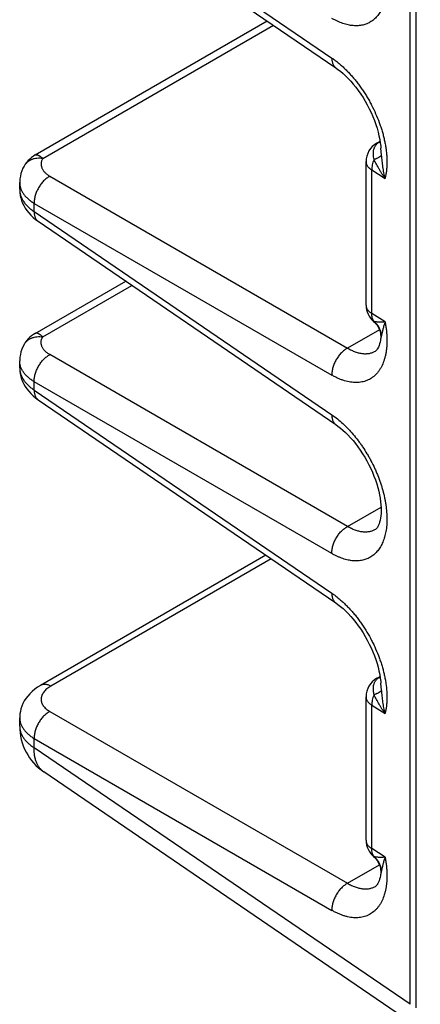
# Model space of a CAD drawing. Header units: inches. Extents: x 0 to 34, y 0 to 22.
# Tile 24 of 103: x 2.3 to 3, y 13.7 to 15.5. Entities that reach past the tile are written whole.
import ezdxf

# ---------------------------------------------------------------- set-up
doc = ezdxf.new("R2010")
doc.units = ezdxf.units.IN
doc.header["$LTSCALE"] = 1.87
doc.header["$MEASUREMENT"] = 0
doc.layers.get('0').update_dxf_attribs({"linetype": 'CONTINUOUS'})

msp = doc.modelspace()

# ---------------------------------------------------------------- linework, layer by layer
at = {"color": 7, "linetype": 'CONTINUOUS'}
for p, q in [((3.0026, 13.7451), (3.0026, 16.4252)), ((3.0134, 13.7389), (3.0134, 16.2566)), ((2.3234, 15.823), (2.8614, 15.4556)), ((2.3304, 15.8056), (2.8684, 15.4382)), ((2.3252, 15.2805), (2.7446, 15.5227)), ((2.3387, 15.2741), (2.7559, 15.515)), ((2.9425, 15.3019), (2.9484, 15.3054)), ((2.9468, 15.3035), (2.9485, 15.3045)), ((2.9511, 15.2804), (2.9499, 15.293)), ((2.3052, 15.2605), (2.3052, 15.2605)), ((2.9232, 15.009), (2.9232, 15.2685)), ((2.3517, 15.242), (2.8897, 14.9313)), ((2.9333, 14.994), (2.9333, 15.2535)), ((2.9333, 15.2535), (2.9575, 15.2382)), ((2.2971, 15.2184), (2.2971, 15.2306)), ((2.2971, 15.2184), (2.2971, 15.2184)), ((2.3234, 15.178), (2.3234, 15.193)), ((2.3234, 15.193), (2.8614, 14.8824)), ((2.3234, 15.178), (2.8614, 14.8106)), ((2.3304, 15.1606), (2.8684, 14.7932)), ((2.3252, 14.958), (2.4887, 15.0524)), ((2.3387, 14.9516), (2.5, 15.0447)), ((2.9575, 14.9787), (2.9333, 14.994)), ((2.9473, 14.9646), (2.8897, 14.9313)), ((2.9511, 14.9545), (2.9493, 14.9467)), ((2.3052, 14.938), (2.3052, 14.938)), ((2.8897, 14.6088), (2.3517, 14.9195)), ((2.9399, 14.9258), (2.9399, 14.9258)), ((2.2971, 14.9081), (2.2971, 14.9081)), ((2.2971, 14.8959), (2.2971, 14.9081)), ((2.2971, 14.8959), (2.2971, 14.8959)), ((2.3234, 14.8555), (2.3234, 14.8705)), ((2.8614, 14.5599), (2.3234, 14.8705)), ((2.3234, 14.8555), (2.8614, 14.4881)), ((2.3304, 14.838), (2.8684, 14.4707)), ((2.8897, 14.6088), (2.9502, 14.6437)), ((2.9399, 14.6033), (2.9399, 14.6033)), ((2.7422, 14.5569), (2.3347, 14.3216)), ((2.7518, 14.5503), (2.3535, 14.3203)), ((2.9425, 14.3344), (2.9484, 14.3378)), ((2.9468, 14.336), (2.9485, 14.337)), ((2.9511, 14.3129), (2.9499, 14.3255)), ((2.9232, 14.0415), (2.9232, 14.301)), ((2.9333, 14.286), (2.9575, 14.2707)), ((2.9333, 14.0265), (2.9333, 14.286)), ((2.2971, 14.2631), (2.2971, 14.2631)), ((2.2971, 14.2478), (2.2971, 14.2631)), ((2.3517, 14.2745), (2.8897, 13.9638)), ((2.3234, 14.2255), (2.8614, 13.9149)), ((2.3234, 14.2088), (2.3234, 14.2255)), ((3.0026, 13.7451), (2.3234, 14.2088)), ((3.0212, 13.7006), (2.3408, 14.1652)), ((2.9575, 14.0112), (2.9333, 14.0265)), ((2.8897, 13.9638), (2.9473, 13.9971)), ((2.9511, 13.987), (2.9493, 13.9792)), ((2.9399, 13.9583), (2.9399, 13.9583))]:
    msp.add_line(p, q, dxfattribs=at)
for points in [[(2.8684, 15.4382), (2.8724, 15.4353), (2.8769, 15.4318), (2.8815, 15.4279), (2.8861, 15.4236), (2.8908, 15.419), (2.8955, 15.4139), (2.9001, 15.4086), (2.9046, 15.4029), (2.9091, 15.397), (2.9134, 15.3907), (2.9176, 15.3843), (2.9216, 15.3777), (2.9254, 15.3709), (2.929, 15.364), (2.9323, 15.357), (2.9354, 15.3499), (2.9382, 15.3428), (2.9407, 15.3358), (2.9429, 15.3288), (2.9449, 15.322), (2.9465, 15.3153), (2.9478, 15.3087), (2.9489, 15.3024), (2.9496, 15.2963), (2.9499, 15.293)], [(2.3252, 15.2805), (2.3218, 15.2784), (2.3184, 15.2759), (2.3152, 15.2732), (2.3123, 15.2702), (2.3096, 15.267), (2.3071, 15.2636), (2.3052, 15.2605)], [(2.3052, 15.2605), (2.3031, 15.2565), (2.3011, 15.2518), (2.2995, 15.247), (2.2983, 15.2422), (2.2975, 15.2373), (2.2972, 15.2325), (2.2971, 15.2306)], [(2.2971, 15.2184), (2.2972, 15.2169), (2.2975, 15.2122), (2.2981, 15.2075), (2.2991, 15.2028), (2.3005, 15.1981), (2.3023, 15.1935), (2.3045, 15.1889), (2.3071, 15.1844), (2.31, 15.18), (2.3134, 15.1757), (2.3171, 15.1716), (2.3213, 15.1676), (2.3258, 15.1639), (2.3304, 15.1606)], [(2.9367, 14.9797), (2.9387, 14.9778), (2.941, 14.9754), (2.943, 14.9728), (2.9447, 14.9701), (2.9462, 14.9672), (2.9475, 14.9643), (2.9484, 14.9614), (2.9491, 14.9585), (2.9495, 14.9558), (2.9497, 14.9531), (2.9497, 14.9506), (2.9495, 14.9483), (2.9493, 14.9467)], [(2.3252, 14.958), (2.3223, 14.9562), (2.3187, 14.9537), (2.3154, 14.9509), (2.3124, 14.9479), (2.3097, 14.9446), (2.3071, 14.9412), (2.3052, 14.938)], [(2.3052, 14.938), (2.3031, 14.9339), (2.3011, 14.9292), (2.2995, 14.9245), (2.2983, 14.9196), (2.2975, 14.9148), (2.2972, 14.9099), (2.2971, 14.9081)], [(2.9493, 14.9467), (2.9492, 14.9457), (2.9485, 14.942), (2.9476, 14.9388), (2.9466, 14.9359), (2.9456, 14.9333), (2.9445, 14.9311), (2.9434, 14.9293), (2.9424, 14.928), (2.9414, 14.927), (2.9406, 14.9263), (2.9399, 14.9258)], [(2.2971, 14.8959), (2.2972, 14.8944), (2.2975, 14.8897), (2.2981, 14.885), (2.2991, 14.8803), (2.3005, 14.8756), (2.3023, 14.871), (2.3045, 14.8664), (2.3071, 14.8619), (2.31, 14.8575), (2.3134, 14.8532), (2.3171, 14.8491), (2.3213, 14.8451), (2.3258, 14.8414), (2.3304, 14.8381)], [(2.8684, 14.7932), (2.8724, 14.7903), (2.8768, 14.7869), (2.8813, 14.7831), (2.8858, 14.7789), (2.8904, 14.7743), (2.895, 14.7694), (2.8996, 14.7642), (2.904, 14.7587), (2.9084, 14.7529), (2.9127, 14.7468), (2.9168, 14.7405), (2.9208, 14.734), (2.9246, 14.7274), (2.9281, 14.7206), (2.9315, 14.7137), (2.9346, 14.7068), (2.9374, 14.6998), (2.94, 14.6929), (2.9423, 14.686), (2.9443, 14.6792), (2.946, 14.6726), (2.9474, 14.6661), (2.9485, 14.6598), (2.9494, 14.6537), (2.9499, 14.6479), (2.9503, 14.6424), (2.9503, 14.6373), (2.9502, 14.6324), (2.9498, 14.6279), (2.9493, 14.6238), (2.9486, 14.62), (2.9477, 14.6167), (2.9468, 14.6137), (2.9458, 14.6112), (2.9447, 14.6089), (2.9435, 14.607), (2.9425, 14.6056), (2.9415, 14.6045), (2.9406, 14.6038), (2.9399, 14.6033)], [(2.8684, 14.4707), (2.8724, 14.4678), (2.8769, 14.4643), (2.8815, 14.4604), (2.8861, 14.4561), (2.8908, 14.4514), (2.8955, 14.4464), (2.9001, 14.4411), (2.9046, 14.4354), (2.9091, 14.4294), (2.9134, 14.4232), (2.9176, 14.4168), (2.9216, 14.4102), (2.9254, 14.4034), (2.929, 14.3964), (2.9323, 14.3894), (2.9354, 14.3824), (2.9382, 14.3753), (2.9407, 14.3683), (2.9429, 14.3613), (2.9449, 14.3544), (2.9465, 14.3477), (2.9478, 14.3412), (2.9489, 14.3349), (2.9496, 14.3288), (2.9499, 14.3255)], [(2.3347, 14.3216), (2.3296, 14.3184), (2.3244, 14.3147), (2.3197, 14.3108), (2.3154, 14.3066), (2.3116, 14.3023), (2.3083, 14.2979), (2.3054, 14.2934), (2.303, 14.2888), (2.301, 14.2841), (2.2995, 14.2794), (2.2983, 14.2746), (2.2975, 14.2699), (2.2972, 14.265), (2.2971, 14.2631)], [(2.9367, 14.0122), (2.9387, 14.0103), (2.941, 14.0079), (2.943, 14.0053), (2.9447, 14.0026), (2.9462, 13.9997), (2.9474, 13.9968), (2.9484, 13.9939), (2.9491, 13.9911), (2.9495, 13.9883), (2.9497, 13.9856), (2.9497, 13.9831), (2.9496, 13.9808), (2.9493, 13.9792)], [(2.9493, 13.9792), (2.9492, 13.9782), (2.9485, 13.9745), (2.9476, 13.9713), (2.9466, 13.9683), (2.9456, 13.9658), (2.9445, 13.9636), (2.9434, 13.9618), (2.9424, 13.9604), (2.9414, 13.9594), (2.9406, 13.9587), (2.9399, 13.9583)]]:
    msp.add_lwpolyline(points, dxfattribs=at)
for centre, radius, start, end in [((2.9618, 15.2685), 0.0386, 120.0013, 180), ((2.9443, 15.3171), 0.0138, 280.261, 288.1868), ((2.9618, 15.009), 0.0386, 180, 229.5), ((2.9122, 14.9498), 0.0392, 6.8947, 49.7757), ((2.9618, 14.301), 0.0386, 120.0014, 180.0005), ((2.9443, 14.3496), 0.0138, 280.261, 288.1871), ((2.3971, 14.2478), 0.1, 180, 235.6741), ((2.9618, 14.0415), 0.0386, 180.0432, 229.4921), ((2.9122, 13.9823), 0.0392, 6.895, 49.7758)]:
    msp.add_arc(centre, radius, start, end, dxfattribs=at)
for points, knots in [([(2.8614, 15.7781), (2.8648, 15.7758), (2.8716, 15.7708), (2.8813, 15.7625), (2.8908, 15.7531), (2.9, 15.7429), (2.9073, 15.7338), (2.9129, 15.7261), (2.9184, 15.7182), (2.9236, 15.71), (2.9285, 15.7016), (2.9332, 15.693), (2.9375, 15.6842), (2.9415, 15.6753), (2.9452, 15.6664), (2.9485, 15.6574), (2.9514, 15.6484), (2.954, 15.6395), (2.9562, 15.6306), (2.9579, 15.6217), (2.9593, 15.6131), (2.9605, 15.6026), (2.9609, 15.5923), (2.9608, 15.5843), (2.9603, 15.5767), (2.9594, 15.5694), (2.958, 15.5624), (2.9563, 15.5558), (2.9541, 15.5496), (2.9515, 15.5438), (2.9493, 15.5398), (2.9469, 15.536), (2.9443, 15.5326), (2.9415, 15.5293), (2.9385, 15.5264), (2.9354, 15.5238), (2.932, 15.5215), (2.9285, 15.5195), (2.9248, 15.5178), (2.921, 15.5164), (2.917, 15.5153), (2.9128, 15.5146), (2.9086, 15.5141), (2.9042, 15.514), (2.8997, 15.5142), (2.8952, 15.5148), (2.8889, 15.516), (2.8825, 15.5178), (2.8761, 15.5201), (2.8713, 15.5222), (2.8663, 15.5247), (2.8631, 15.5265), (2.8614, 15.5274)], [0, 0, 0, 0, 0.033032, 0.067548, 0.103398, 0.140401, 0.178354, 0.197621, 0.21704, 0.256215, 0.275913, 0.295642, 0.335064, 0.354699, 0.37424, 0.412918, 0.431998, 0.450868, 0.48786, 0.505934, 0.523696, 0.558191, 0.591193, 0.607102, 0.622601, 0.652328, 0.666562, 0.68038, 0.706786, 0.719417, 0.731695, 0.743646, 0.755306, 0.766714, 0.777915, 0.788958, 0.799896, 0.810785, 0.821681, 0.832639, 0.843716, 0.854962, 0.866426, 0.878151, 0.890177, 0.902535, 0.915253, 0.941841, 0.955751, 0.97008, 0.98483, 1, 1, 1, 1]), ([(2.8614, 15.4556), (2.8634, 15.4543), (2.8673, 15.4515), (2.873, 15.447), (2.8787, 15.4421), (2.8843, 15.437), (2.8899, 15.4314), (2.8953, 15.4256), (2.9006, 15.4195), (2.9058, 15.4132), (2.9108, 15.4066), (2.9156, 15.3997), (2.9203, 15.3927), (2.9248, 15.3854), (2.9291, 15.3781), (2.9345, 15.368), (2.9406, 15.3552), (2.9459, 15.3421), (2.9496, 15.3316), (2.9521, 15.3237), (2.9543, 15.3159), (2.9562, 15.3081), (2.9577, 15.3004), (2.959, 15.2928), (2.9599, 15.2853), (2.9606, 15.278), (2.9609, 15.2708), (2.9609, 15.2638), (2.9605, 15.2571), (2.9599, 15.2505), (2.9589, 15.2443), (2.958, 15.2402), (2.9575, 15.2382)], [0, 0, 0, 0, 0.028427, 0.057633, 0.08758, 0.118224, 0.149515, 0.1814, 0.21382, 0.246712, 0.280013, 0.313654, 0.347565, 0.381675, 0.415912, 0.450202, 0.518636, 0.5864, 0.619855, 0.65293, 0.685559, 0.717678, 0.749225, 0.780146, 0.810389, 0.839907, 0.868657, 0.896608, 0.923733, 0.950011, 0.975432, 1, 1, 1, 1]), ([(2.8614, 15.4556), (2.8614, 15.4547), (2.8614, 15.4528), (2.8617, 15.4501), (2.8622, 15.4475), (2.863, 15.4452), (2.864, 15.443), (2.8652, 15.4411), (2.8667, 15.4395), (2.8678, 15.4386), (2.8684, 15.4382)], [0, 0, 0, 0, 0.147247, 0.287079, 0.419636, 0.54535, 0.664981, 0.779634, 0.890741, 1, 1, 1, 1]), ([(2.9375, 15.2722), (2.9372, 15.2738), (2.9369, 15.2763), (2.9366, 15.2796), (2.9364, 15.2819), (2.9364, 15.2842), (2.9366, 15.2872), (2.937, 15.29), (2.9378, 15.2927), (2.9385, 15.2946), (2.9395, 15.2964), (2.9406, 15.2981), (2.9419, 15.2996), (2.9433, 15.3011), (2.945, 15.3024), (2.9461, 15.3031), (2.9468, 15.3035)], [0, 0, 0, 0, 0.144103, 0.21355, 0.281084, 0.346658, 0.410305, 0.532248, 0.591097, 0.64895, 0.706231, 0.76341, 0.820957, 0.879332, 0.938926, 1, 1, 1, 1]), ([(2.9425, 15.3019), (2.9428, 15.3021), (2.9435, 15.3025), (2.9445, 15.3029), (2.9456, 15.3033), (2.9464, 15.3034), (2.9468, 15.3035)], [0, 0, 0, 0, 0.246862, 0.494998, 0.74567, 1, 1, 1, 1]), ([(2.3387, 15.2741), (2.337, 15.2743), (2.3335, 15.2747), (2.3283, 15.2745), (2.3242, 15.2738), (2.321, 15.2729), (2.3187, 15.2721), (2.3166, 15.2711), (2.3145, 15.27), (2.3126, 15.2687), (2.3108, 15.2673), (2.3092, 15.2658), (2.3077, 15.2642), (2.3063, 15.2624), (2.3056, 15.2611), (2.3052, 15.2605)], [0, 0, 0, 0, 0.138056, 0.272355, 0.402505, 0.466023, 0.528496, 0.589966, 0.650495, 0.710169, 0.769093, 0.827391, 0.885204, 0.942686, 1, 1, 1, 1]), ([(2.3252, 15.2805), (2.3253, 15.2806), (2.3257, 15.2808), (2.3262, 15.2809), (2.3269, 15.281), (2.3275, 15.281), (2.3283, 15.2809), (2.329, 15.2807), (2.3298, 15.2804), (2.3307, 15.28), (2.3316, 15.2796), (2.3325, 15.2791), (2.3335, 15.2785), (2.3345, 15.2778), (2.3355, 15.277), (2.3366, 15.2761), (2.3377, 15.2751), (2.3384, 15.2744), (2.3387, 15.2741)], [0, 0, 0, 0, 0.035249, 0.072019, 0.111184, 0.153452, 0.199279, 0.248959, 0.30286, 0.361323, 0.424584, 0.492735, 0.565625, 0.643133, 0.725213, 0.811987, 0.903643, 1, 1, 1, 1]), ([(2.3387, 15.2741), (2.3384, 15.2734), (2.3376, 15.272), (2.3368, 15.2698), (2.3362, 15.2677), (2.3359, 15.2655), (2.3359, 15.2633), (2.3361, 15.2611), (2.3366, 15.259), (2.3373, 15.2568), (2.3383, 15.2547), (2.3395, 15.2527), (2.341, 15.2507), (2.3427, 15.2488), (2.3446, 15.247), (2.3468, 15.2452), (2.3491, 15.2435), (2.3508, 15.2425), (2.3517, 15.242)], [0, 0, 0, 0, 0.060966, 0.119982, 0.177452, 0.233856, 0.289714, 0.345567, 0.401962, 0.459418, 0.518402, 0.579332, 0.642553, 0.708331, 0.776863, 0.848287, 0.922671, 1, 1, 1, 1]), ([(2.9511, 15.2804), (2.951, 15.2803), (2.9508, 15.2799), (2.9505, 15.2794), (2.9501, 15.2789), (2.9495, 15.2784), (2.9489, 15.2779), (2.9483, 15.2774), (2.9475, 15.2768), (2.9467, 15.2763), (2.9458, 15.2758), (2.9444, 15.2751), (2.943, 15.2744), (2.9414, 15.2737), (2.9397, 15.273), (2.9384, 15.2725), (2.9375, 15.2722)], [0, 0, 0, 0, 0.034111, 0.071467, 0.112399, 0.15714, 0.205838, 0.258573, 0.315378, 0.376245, 0.441134, 0.50998, 0.659159, 0.739273, 0.822889, 1, 1, 1, 1]), ([(2.9575, 15.2382), (2.9571, 15.2399), (2.9563, 15.2433), (2.9553, 15.2485), (2.9544, 15.2537), (2.9534, 15.2607), (2.9522, 15.2696), (2.9515, 15.2768), (2.9511, 15.2804)], [0, 0, 0, 0, 0.121681, 0.244578, 0.368519, 0.493384, 0.745442, 1, 1, 1, 1]), ([(2.9232, 15.2685), (2.9232, 15.2678), (2.9233, 15.2664), (2.9238, 15.2644), (2.9246, 15.2624), (2.9258, 15.2604), (2.9272, 15.2585), (2.929, 15.2567), (2.931, 15.255), (2.9325, 15.254), (2.9333, 15.2535)], [0, 0, 0, 0, 0.109306, 0.220454, 0.335138, 0.454785, 0.580496, 0.713031, 0.852819, 1, 1, 1, 1]), ([(2.9375, 15.2722), (2.9368, 15.2706), (2.9356, 15.2675), (2.9343, 15.2627), (2.9335, 15.258), (2.9333, 15.255), (2.9333, 15.2535)], [0, 0, 0, 0, 0.265892, 0.522783, 0.768143, 1, 1, 1, 1]), ([(2.9575, 15.2382), (2.9565, 15.2396), (2.9546, 15.2424), (2.9518, 15.2466), (2.9492, 15.2508), (2.9458, 15.2565), (2.9418, 15.2636), (2.9389, 15.2693), (2.9375, 15.2722)], [0, 0, 0, 0, 0.128961, 0.256985, 0.38395, 0.509775, 0.757663, 1, 1, 1, 1]), ([(2.3517, 15.242), (2.3507, 15.2415), (2.3487, 15.2403), (2.3459, 15.2383), (2.3431, 15.236), (2.3404, 15.2335), (2.3379, 15.2307), (2.3355, 15.2277), (2.3332, 15.2245), (2.3312, 15.2212), (2.3293, 15.2177), (2.3277, 15.2142), (2.3263, 15.2106), (2.3252, 15.207), (2.3243, 15.2034), (2.3237, 15.1999), (2.3234, 15.1964), (2.3234, 15.1941), (2.3234, 15.193)], [0, 0, 0, 0, 0.056546, 0.115317, 0.176109, 0.238662, 0.302677, 0.367816, 0.433718, 0.500005, 0.566292, 0.632194, 0.697332, 0.761345, 0.823897, 0.884687, 0.943456, 1, 1, 1, 1]), ([(2.2971, 15.2306), (2.2971, 15.2297), (2.2972, 15.228), (2.2975, 15.2254), (2.2981, 15.2228), (2.2988, 15.2202), (2.2998, 15.2177), (2.3014, 15.2143), (2.3039, 15.2102), (2.3077, 15.2055), (2.3122, 15.201), (2.3175, 15.1968), (2.3214, 15.1942), (2.3234, 15.193)], [0, 0, 0, 0, 0.054354, 0.108894, 0.163866, 0.219509, 0.276046, 0.333686, 0.452927, 0.578515, 0.711288, 0.851728, 1, 1, 1, 1]), ([(2.2971, 15.2184), (2.2971, 15.2175), (2.2972, 15.2157), (2.2975, 15.2129), (2.2981, 15.2102), (2.2988, 15.2074), (2.2998, 15.2047), (2.3014, 15.2011), (2.3039, 15.1967), (2.3077, 15.1916), (2.3114, 15.1876), (2.3148, 15.1845), (2.3184, 15.1815), (2.3214, 15.1793), (2.3234, 15.178)], [0, 0, 0, 0, 0.05476, 0.1098, 0.16533, 0.221551, 0.278651, 0.336799, 0.456771, 0.582542, 0.714788, 0.78349, 0.85393, 1, 1, 1, 1]), ([(2.3234, 15.178), (2.3234, 15.177), (2.3234, 15.1752), (2.3237, 15.1724), (2.3242, 15.1699), (2.3249, 15.1675), (2.3259, 15.1654), (2.3272, 15.1635), (2.3286, 15.1619), (2.3298, 15.161), (2.3304, 15.1606)], [0, 0, 0, 0, 0.147246, 0.287076, 0.419633, 0.545348, 0.66498, 0.779634, 0.890742, 1, 1, 1, 1]), ([(2.9232, 15.009), (2.9232, 15.0083), (2.9233, 15.0069), (2.9238, 15.0049), (2.9246, 15.0029), (2.9258, 15.0009), (2.9272, 14.999), (2.929, 14.9972), (2.931, 14.9955), (2.9325, 14.9945), (2.9333, 14.994)], [0, 0, 0, 0, 0.109306, 0.220454, 0.335138, 0.454785, 0.580496, 0.713031, 0.852819, 1, 1, 1, 1]), ([(2.9375, 14.9797), (2.9372, 14.9802), (2.9365, 14.9811), (2.9357, 14.9826), (2.9349, 14.9842), (2.9341, 14.9866), (2.9335, 14.9899), (2.9333, 14.9926), (2.9333, 14.994)], [0, 0, 0, 0, 0.111033, 0.225259, 0.343228, 0.465371, 0.723138, 1, 1, 1, 1]), ([(2.9575, 14.9787), (2.958, 14.9762), (2.9589, 14.9712), (2.9598, 14.9637), (2.9605, 14.9563), (2.9609, 14.9491), (2.9609, 14.9421), (2.9606, 14.9353), (2.96, 14.9288), (2.959, 14.9225), (2.9578, 14.9164), (2.9557, 14.9089), (2.953, 14.9019), (2.9497, 14.8954), (2.9469, 14.891), (2.9439, 14.8869), (2.9405, 14.8833), (2.937, 14.88), (2.9331, 14.8772), (2.9291, 14.8747), (2.9248, 14.8727), (2.9203, 14.8711), (2.9156, 14.87), (2.9107, 14.8693), (2.9057, 14.869), (2.9005, 14.8692), (2.8933, 14.87), (2.8859, 14.8717), (2.8785, 14.8742), (2.8729, 14.8765), (2.8671, 14.8792), (2.8633, 14.8813), (2.8614, 14.8824)], [0, 0, 0, 0, 0.041621, 0.082341, 0.122092, 0.160819, 0.198478, 0.235031, 0.270449, 0.304717, 0.337839, 0.369828, 0.4305, 0.459342, 0.487284, 0.514432, 0.540916, 0.566883, 0.592492, 0.617917, 0.643336, 0.668927, 0.694865, 0.72131, 0.748408, 0.77629, 0.805063, 0.86558, 0.897479, 0.930508, 0.964681, 1, 1, 1, 1]), ([(2.9375, 14.9797), (2.9374, 14.9797), (2.9373, 14.9796), (2.9371, 14.9796), (2.9369, 14.9796), (2.9369, 14.9796), (2.9368, 14.9796), (2.9367, 14.9797), (2.9367, 14.9797)], [0, 0, 0, 0, 0.308796, 0.566189, 0.680741, 0.789117, 0.894436, 1, 1, 1, 1]), ([(2.9575, 14.9787), (2.9566, 14.9786), (2.9547, 14.9784), (2.9519, 14.9781), (2.9492, 14.9781), (2.9467, 14.9781), (2.9442, 14.9783), (2.9411, 14.9787), (2.9389, 14.9793), (2.9375, 14.9797)], [0, 0, 0, 0, 0.144772, 0.282899, 0.414893, 0.54127, 0.6625, 0.779061, 1, 1, 1, 1]), ([(2.9575, 14.9787), (2.9571, 14.9776), (2.9564, 14.9753), (2.9554, 14.972), (2.9545, 14.9688), (2.9536, 14.9657), (2.9529, 14.9628), (2.9521, 14.959), (2.9515, 14.9563), (2.9511, 14.9545)], [0, 0, 0, 0, 0.144364, 0.282711, 0.415375, 0.542593, 0.664542, 0.781369, 1, 1, 1, 1]), ([(2.3052, 14.938), (2.3056, 14.9386), (2.3063, 14.9399), (2.3077, 14.9417), (2.3092, 14.9433), (2.3108, 14.9448), (2.3126, 14.9462), (2.3145, 14.9475), (2.3166, 14.9486), (2.3187, 14.9496), (2.321, 14.9504), (2.3242, 14.9513), (2.3283, 14.952), (2.3335, 14.9522), (2.337, 14.9518), (2.3387, 14.9516)], [0, 0, 0, 0, 0.057314, 0.114796, 0.17261, 0.230907, 0.289831, 0.349505, 0.410034, 0.471503, 0.533977, 0.597495, 0.727644, 0.861943, 1, 1, 1, 1]), ([(2.3387, 14.9516), (2.3384, 14.9519), (2.3377, 14.9526), (2.3366, 14.9536), (2.3357, 14.9543), (2.335, 14.9549), (2.3343, 14.9554), (2.3335, 14.9559), (2.3325, 14.9566), (2.3316, 14.9571), (2.3307, 14.9575), (2.3298, 14.9579), (2.329, 14.9582), (2.3283, 14.9584), (2.3275, 14.9585), (2.3269, 14.9585), (2.3262, 14.9584), (2.3257, 14.9583), (2.3253, 14.9581), (2.3252, 14.958)], [0, 0, 0, 0, 0.096304, 0.187889, 0.274622, 0.316264, 0.356817, 0.434556, 0.507544, 0.575586, 0.638627, 0.696942, 0.750933, 0.800766, 0.846623, 0.888837, 0.927935, 0.964699, 1, 1, 1, 1]), ([(2.3517, 14.9195), (2.3508, 14.92), (2.3491, 14.921), (2.346, 14.9232), (2.3433, 14.9256), (2.341, 14.9282), (2.3395, 14.9302), (2.3383, 14.9322), (2.3373, 14.9343), (2.3366, 14.9365), (2.3361, 14.9386), (2.3359, 14.9408), (2.3359, 14.943), (2.3362, 14.9452), (2.3368, 14.9473), (2.3376, 14.9495), (2.3384, 14.9509), (2.3387, 14.9516)], [0, 0, 0, 0, 0.077337, 0.151726, 0.291599, 0.357384, 0.420612, 0.481548, 0.54054, 0.598001, 0.654402, 0.710261, 0.766124, 0.822533, 0.88001, 0.939031, 1, 1, 1, 1]), ([(2.3234, 14.8705), (2.3234, 14.8716), (2.3234, 14.8739), (2.3237, 14.8774), (2.3243, 14.8809), (2.3252, 14.8845), (2.3263, 14.8881), (2.3277, 14.8917), (2.3293, 14.8952), (2.3312, 14.8987), (2.3332, 14.902), (2.3355, 14.9052), (2.3379, 14.9082), (2.3404, 14.911), (2.3431, 14.9135), (2.3459, 14.9158), (2.3487, 14.9178), (2.3507, 14.9189), (2.3517, 14.9195)], [0, 0, 0, 0, 0.056544, 0.115313, 0.176103, 0.238655, 0.302668, 0.367806, 0.433708, 0.499995, 0.566282, 0.632184, 0.697323, 0.761338, 0.823891, 0.884683, 0.943454, 1, 1, 1, 1]), ([(2.8897, 14.9313), (2.8887, 14.9308), (2.8868, 14.9296), (2.8839, 14.9276), (2.8812, 14.9254), (2.8785, 14.9228), (2.8759, 14.92), (2.8735, 14.917), (2.8713, 14.9139), (2.8692, 14.9105), (2.8673, 14.9071), (2.8657, 14.9036), (2.8643, 14.9), (2.8632, 14.8964), (2.8623, 14.8928), (2.8617, 14.8892), (2.8614, 14.8858), (2.8614, 14.8835), (2.8614, 14.8824)], [0, 0, 0, 0, 0.056546, 0.115317, 0.176109, 0.238662, 0.302677, 0.367816, 0.433718, 0.500005, 0.566292, 0.632194, 0.697332, 0.761345, 0.823897, 0.884687, 0.943456, 1, 1, 1, 1]), ([(2.8897, 14.9313), (2.892, 14.93), (2.8965, 14.9275), (2.9034, 14.9246), (2.9102, 14.9225), (2.9157, 14.9215), (2.92, 14.9212), (2.9231, 14.9212), (2.9262, 14.9214), (2.9291, 14.9218), (2.932, 14.9225), (2.9347, 14.9233), (2.9374, 14.9244), (2.9391, 14.9253), (2.9399, 14.9258)], [0, 0, 0, 0, 0.149792, 0.291156, 0.424295, 0.549754, 0.609916, 0.668546, 0.725826, 0.781965, 0.837194, 0.891764, 0.945941, 1, 1, 1, 1]), ([(2.3234, 14.8705), (2.3214, 14.8717), (2.3175, 14.8743), (2.3122, 14.8785), (2.3077, 14.883), (2.3039, 14.8877), (2.3014, 14.8918), (2.2998, 14.8952), (2.2988, 14.8977), (2.2981, 14.9003), (2.2975, 14.9029), (2.2972, 14.9055), (2.2971, 14.9072), (2.2971, 14.9081)], [0, 0, 0, 0, 0.148275, 0.288715, 0.421489, 0.547075, 0.666314, 0.723954, 0.780491, 0.836133, 0.891105, 0.945645, 1, 1, 1, 1]), ([(2.2971, 14.8959), (2.2971, 14.895), (2.2972, 14.8931), (2.2975, 14.8904), (2.2981, 14.8877), (2.2988, 14.8849), (2.2998, 14.8822), (2.3014, 14.8786), (2.3039, 14.8742), (2.3077, 14.8691), (2.3114, 14.8651), (2.3148, 14.862), (2.3184, 14.859), (2.3214, 14.8568), (2.3234, 14.8555)], [0, 0, 0, 0, 0.05476, 0.1098, 0.16533, 0.221551, 0.278651, 0.336799, 0.456771, 0.582542, 0.714788, 0.78349, 0.85393, 1, 1, 1, 1]), ([(2.3234, 14.8555), (2.3234, 14.8545), (2.3234, 14.8526), (2.3237, 14.8499), (2.3242, 14.8474), (2.3249, 14.845), (2.3259, 14.8429), (2.3272, 14.841), (2.3286, 14.8394), (2.3298, 14.8385), (2.3304, 14.8381)], [0, 0, 0, 0, 0.147246, 0.287076, 0.419633, 0.545348, 0.66498, 0.779634, 0.890742, 1, 1, 1, 1]), ([(2.8614, 14.8106), (2.8614, 14.8097), (2.8614, 14.8078), (2.8617, 14.805), (2.8622, 14.8025), (2.863, 14.8001), (2.864, 14.798), (2.8652, 14.7961), (2.8667, 14.7945), (2.8678, 14.7936), (2.8684, 14.7932)], [0, 0, 0, 0, 0.147247, 0.287079, 0.419636, 0.54535, 0.664981, 0.779634, 0.890741, 1, 1, 1, 1]), ([(2.8614, 14.8106), (2.8648, 14.8083), (2.8716, 14.8033), (2.8813, 14.7949), (2.8908, 14.7856), (2.9, 14.7754), (2.9073, 14.7663), (2.9129, 14.7586), (2.9184, 14.7507), (2.9236, 14.7425), (2.9285, 14.7341), (2.9332, 14.7255), (2.9375, 14.7167), (2.9415, 14.7078), (2.9452, 14.6989), (2.9485, 14.6899), (2.9514, 14.6809), (2.954, 14.672), (2.9562, 14.663), (2.9579, 14.6542), (2.9593, 14.6456), (2.9605, 14.6351), (2.9609, 14.6247), (2.9608, 14.6167), (2.9603, 14.6092), (2.9594, 14.6019), (2.958, 14.5948), (2.9563, 14.5883), (2.9541, 14.5821), (2.9515, 14.5763), (2.9493, 14.5723), (2.9469, 14.5685), (2.9443, 14.565), (2.9415, 14.5618), (2.9385, 14.5589), (2.9354, 14.5563), (2.932, 14.554), (2.9285, 14.5519), (2.9248, 14.5502), (2.921, 14.5489), (2.917, 14.5478), (2.9128, 14.547), (2.9086, 14.5466), (2.9042, 14.5465), (2.8997, 14.5467), (2.8952, 14.5473), (2.8889, 14.5484), (2.8825, 14.5502), (2.8761, 14.5526), (2.8713, 14.5547), (2.8663, 14.5571), (2.8631, 14.5589), (2.8614, 14.5599)], [0, 0, 0, 0, 0.033032, 0.067548, 0.103398, 0.140401, 0.178354, 0.197621, 0.21704, 0.256215, 0.275913, 0.295642, 0.335064, 0.354699, 0.37424, 0.412918, 0.431998, 0.450868, 0.48786, 0.505934, 0.523696, 0.558191, 0.591193, 0.607102, 0.622601, 0.652328, 0.666562, 0.68038, 0.706786, 0.719417, 0.731695, 0.743646, 0.755306, 0.766714, 0.777915, 0.788958, 0.799896, 0.810785, 0.821681, 0.832639, 0.843716, 0.854962, 0.866426, 0.878151, 0.890177, 0.902535, 0.915253, 0.941841, 0.955751, 0.97008, 0.98483, 1, 1, 1, 1]), ([(2.8614, 14.5599), (2.8614, 14.561), (2.8614, 14.5633), (2.8617, 14.5667), (2.8623, 14.5703), (2.8632, 14.5739), (2.8643, 14.5775), (2.8657, 14.581), (2.8673, 14.5846), (2.8692, 14.588), (2.8713, 14.5914), (2.8735, 14.5945), (2.8759, 14.5975), (2.8785, 14.6003), (2.8812, 14.6029), (2.8839, 14.6051), (2.8868, 14.6071), (2.8887, 14.6083), (2.8897, 14.6088)], [0, 0, 0, 0, 0.056544, 0.115313, 0.176103, 0.238655, 0.302668, 0.367806, 0.433708, 0.499995, 0.566282, 0.632184, 0.697323, 0.761338, 0.823891, 0.884683, 0.943454, 1, 1, 1, 1]), ([(2.9399, 14.6033), (2.9391, 14.6028), (2.9374, 14.6019), (2.9347, 14.6008), (2.932, 14.5999), (2.9291, 14.5993), (2.9262, 14.5989), (2.9231, 14.5986), (2.92, 14.5987), (2.9157, 14.599), (2.9102, 14.6), (2.9034, 14.6021), (2.8965, 14.605), (2.892, 14.6075), (2.8897, 14.6088)], [0, 0, 0, 0, 0.05406, 0.108236, 0.162806, 0.218035, 0.274174, 0.331454, 0.390084, 0.450246, 0.575705, 0.708843, 0.850208, 1, 1, 1, 1]), ([(2.8614, 14.4881), (2.8634, 14.4868), (2.8673, 14.484), (2.873, 14.4795), (2.8787, 14.4746), (2.8843, 14.4694), (2.8899, 14.4639), (2.8953, 14.4581), (2.9006, 14.452), (2.9058, 14.4457), (2.9108, 14.439), (2.9173, 14.4299), (2.9249, 14.418), (2.9319, 14.4055), (2.9369, 14.3954), (2.9417, 14.3851), (2.9459, 14.3746), (2.9496, 14.3641), (2.9521, 14.3562), (2.9543, 14.3484), (2.9562, 14.3406), (2.9577, 14.3329), (2.9594, 14.3228), (2.9605, 14.313), (2.9609, 14.3033), (2.9609, 14.2963), (2.9605, 14.2895), (2.9599, 14.283), (2.9589, 14.2767), (2.958, 14.2727), (2.9575, 14.2707)], [0, 0, 0, 0, 0.028428, 0.057635, 0.087582, 0.118227, 0.149518, 0.181404, 0.213824, 0.246717, 0.280018, 0.31366, 0.381675, 0.450195, 0.484464, 0.518639, 0.586404, 0.619859, 0.652935, 0.685565, 0.717684, 0.749231, 0.780154, 0.839903, 0.868654, 0.896606, 0.923731, 0.950009, 0.975431, 1, 1, 1, 1]), ([(2.8614, 14.4881), (2.8614, 14.4871), (2.8614, 14.4853), (2.8617, 14.4825), (2.8622, 14.48), (2.863, 14.4776), (2.864, 14.4755), (2.8652, 14.4736), (2.8667, 14.472), (2.8678, 14.4711), (2.8684, 14.4707)], [0, 0, 0, 0, 0.147247, 0.287079, 0.419636, 0.54535, 0.664981, 0.779634, 0.890741, 1, 1, 1, 1]), ([(2.9375, 14.3046), (2.9374, 14.3055), (2.9371, 14.3072), (2.9368, 14.3096), (2.9366, 14.3121), (2.9364, 14.3144), (2.9364, 14.3167), (2.9366, 14.3197), (2.937, 14.3225), (2.9378, 14.3252), (2.9385, 14.3271), (2.9395, 14.3289), (2.9406, 14.3305), (2.9419, 14.3321), (2.9433, 14.3336), (2.945, 14.3349), (2.9461, 14.3356), (2.9468, 14.336)], [0, 0, 0, 0, 0.072862, 0.144113, 0.213559, 0.281092, 0.346666, 0.410311, 0.532251, 0.5911, 0.648953, 0.706233, 0.763407, 0.820957, 0.879332, 0.938917, 1, 1, 1, 1]), ([(2.9425, 14.3344), (2.9428, 14.3346), (2.9435, 14.335), (2.9445, 14.3354), (2.9456, 14.3357), (2.9464, 14.3359), (2.9468, 14.336)], [0, 0, 0, 0, 0.246863, 0.494998, 0.74567, 1, 1, 1, 1]), ([(2.3535, 14.3203), (2.3526, 14.3208), (2.3509, 14.3216), (2.3484, 14.3225), (2.3458, 14.3232), (2.3434, 14.3235), (2.341, 14.3235), (2.3388, 14.3232), (2.3366, 14.3226), (2.3353, 14.322), (2.3347, 14.3216)], [0, 0, 0, 0, 0.147187, 0.286978, 0.419516, 0.545228, 0.664873, 0.779554, 0.890698, 1, 1, 1, 1]), ([(2.3535, 14.3203), (2.3528, 14.3199), (2.3515, 14.3191), (2.3491, 14.3175), (2.3462, 14.3154), (2.3432, 14.3126), (2.3407, 14.3097), (2.3387, 14.3067), (2.3374, 14.304), (2.3367, 14.3019), (2.3363, 14.3003), (2.336, 14.2987), (2.3359, 14.2972), (2.3359, 14.2956), (2.3361, 14.294), (2.3363, 14.2924), (2.3369, 14.2903), (2.338, 14.2877), (2.3394, 14.2853), (2.3408, 14.2834), (2.3425, 14.2815), (2.3448, 14.2792), (2.3475, 14.2771), (2.3498, 14.2756), (2.351, 14.2748), (2.3517, 14.2745)], [0, 0, 0, 0, 0.038915, 0.076833, 0.149574, 0.218182, 0.28279, 0.3437, 0.40143, 0.429344, 0.456751, 0.48377, 0.510533, 0.537175, 0.563833, 0.590645, 0.617747, 0.673268, 0.731336, 0.761571, 0.792687, 0.857736, 0.926806, 0.962893, 1, 1, 1, 1]), ([(2.9511, 14.3129), (2.951, 14.3127), (2.9508, 14.3124), (2.9505, 14.3119), (2.9501, 14.3114), (2.9495, 14.3109), (2.9489, 14.3104), (2.9483, 14.3098), (2.9475, 14.3093), (2.9467, 14.3088), (2.9458, 14.3083), (2.9444, 14.3075), (2.943, 14.3068), (2.9414, 14.3062), (2.9397, 14.3055), (2.9384, 14.305), (2.9375, 14.3046)], [0, 0, 0, 0, 0.034112, 0.071468, 0.1124, 0.157142, 0.20584, 0.258576, 0.315381, 0.376249, 0.441138, 0.509983, 0.659162, 0.739275, 0.82289, 1, 1, 1, 1]), ([(2.9575, 14.2707), (2.9571, 14.2724), (2.9563, 14.2758), (2.9553, 14.2809), (2.9544, 14.2861), (2.9534, 14.2932), (2.9522, 14.3021), (2.9515, 14.3093), (2.9511, 14.3129)], [0, 0, 0, 0, 0.121683, 0.24458, 0.368521, 0.493384, 0.745442, 1, 1, 1, 1]), ([(2.9232, 14.301), (2.9232, 14.3003), (2.9233, 14.2989), (2.9238, 14.2969), (2.9246, 14.2948), (2.9258, 14.2929), (2.9272, 14.291), (2.929, 14.2892), (2.931, 14.2875), (2.9325, 14.2864), (2.9333, 14.286)], [0, 0, 0, 0, 0.109307, 0.220456, 0.335139, 0.454786, 0.580497, 0.713031, 0.852819, 1, 1, 1, 1]), ([(2.9375, 14.3046), (2.9368, 14.3031), (2.9356, 14.2999), (2.9343, 14.2952), (2.9335, 14.2905), (2.9333, 14.2874), (2.9333, 14.286)], [0, 0, 0, 0, 0.265891, 0.522783, 0.768142, 1, 1, 1, 1]), ([(2.9575, 14.2707), (2.9565, 14.2721), (2.9546, 14.2749), (2.9518, 14.2791), (2.9492, 14.2833), (2.9458, 14.289), (2.9418, 14.296), (2.9389, 14.3018), (2.9375, 14.3046)], [0, 0, 0, 0, 0.12896, 0.256985, 0.383949, 0.509774, 0.757663, 1, 1, 1, 1]), ([(2.2971, 14.2631), (2.2971, 14.2622), (2.2972, 14.2605), (2.2975, 14.2579), (2.2981, 14.2553), (2.2988, 14.2527), (2.2998, 14.2502), (2.3014, 14.2468), (2.3039, 14.2427), (2.3077, 14.2379), (2.3122, 14.2335), (2.3175, 14.2293), (2.3214, 14.2267), (2.3234, 14.2255)], [0, 0, 0, 0, 0.054355, 0.108895, 0.163867, 0.21951, 0.276046, 0.333685, 0.452923, 0.578509, 0.711282, 0.851724, 1, 1, 1, 1]), ([(2.3517, 14.2745), (2.3507, 14.2739), (2.3487, 14.2728), (2.3459, 14.2708), (2.3431, 14.2685), (2.3404, 14.2659), (2.3379, 14.2632), (2.3355, 14.2602), (2.3332, 14.257), (2.3312, 14.2537), (2.3293, 14.2502), (2.3277, 14.2467), (2.3263, 14.2431), (2.3252, 14.2395), (2.3243, 14.2359), (2.3237, 14.2324), (2.3234, 14.2289), (2.3234, 14.2266), (2.3234, 14.2255)], [0, 0, 0, 0, 0.056546, 0.115317, 0.176109, 0.238662, 0.302677, 0.367816, 0.433718, 0.500005, 0.566292, 0.632194, 0.697332, 0.761345, 0.823897, 0.884687, 0.943456, 1, 1, 1, 1]), ([(2.2971, 14.2478), (2.2971, 14.2469), (2.2972, 14.2451), (2.2975, 14.2425), (2.2981, 14.2398), (2.2988, 14.2371), (2.2998, 14.2345), (2.3014, 14.231), (2.3039, 14.2267), (2.3077, 14.2218), (2.3122, 14.2172), (2.3175, 14.2128), (2.3214, 14.2101), (2.3234, 14.2088)], [0, 0, 0, 0, 0.054567, 0.109367, 0.164628, 0.220571, 0.277399, 0.335301, 0.454919, 0.5806, 0.713102, 0.852855, 1, 1, 1, 1]), ([(2.3408, 14.1652), (2.34, 14.1657), (2.3386, 14.1668), (2.3366, 14.1686), (2.3347, 14.1705), (2.3329, 14.1726), (2.3313, 14.1749), (2.3293, 14.1782), (2.3272, 14.1826), (2.3253, 14.1885), (2.324, 14.1949), (2.3233, 14.2017), (2.3233, 14.2064), (2.3234, 14.2088)], [0, 0, 0, 0, 0.054543, 0.10932, 0.16456, 0.220483, 0.277294, 0.335183, 0.454785, 0.580468, 0.712992, 0.852789, 1, 1, 1, 1]), ([(2.9232, 14.0415), (2.9232, 14.0408), (2.9233, 14.0394), (2.9238, 14.0373), (2.9246, 14.0353), (2.9258, 14.0334), (2.9272, 14.0315), (2.929, 14.0297), (2.931, 14.028), (2.9325, 14.0269), (2.9333, 14.0265)], [0, 0, 0, 0, 0.109302, 0.220453, 0.335143, 0.454797, 0.580513, 0.713048, 0.85283, 1, 1, 1, 1]), ([(2.9375, 14.0122), (2.9372, 14.0126), (2.9365, 14.0136), (2.9357, 14.0151), (2.9349, 14.0167), (2.9341, 14.0191), (2.9335, 14.0224), (2.9333, 14.0251), (2.9333, 14.0265)], [0, 0, 0, 0, 0.111033, 0.225259, 0.343228, 0.465371, 0.723138, 1, 1, 1, 1]), ([(2.9575, 14.0112), (2.958, 14.0087), (2.9589, 14.0036), (2.9598, 13.9961), (2.9605, 13.9888), (2.9609, 13.9816), (2.9609, 13.9746), (2.9606, 13.9678), (2.96, 13.9613), (2.959, 13.955), (2.9578, 13.9489), (2.9557, 13.9414), (2.953, 13.9343), (2.9497, 13.9279), (2.9469, 13.9235), (2.9439, 13.9194), (2.9405, 13.9158), (2.937, 13.9125), (2.9331, 13.9097), (2.9291, 13.9072), (2.9248, 13.9052), (2.9203, 13.9036), (2.9156, 13.9025), (2.9107, 13.9017), (2.9057, 13.9015), (2.9005, 13.9016), (2.8951, 13.9022), (2.8897, 13.9033), (2.8842, 13.9048), (2.8785, 13.9067), (2.8729, 13.909), (2.8671, 13.9117), (2.8633, 13.9138), (2.8614, 13.9149)], [0, 0, 0, 0, 0.041619, 0.082338, 0.122087, 0.160813, 0.19847, 0.235022, 0.270438, 0.304705, 0.337826, 0.369814, 0.430484, 0.459324, 0.487265, 0.514413, 0.540896, 0.566861, 0.59247, 0.617893, 0.643311, 0.668902, 0.694838, 0.721282, 0.74838, 0.776261, 0.805033, 0.834784, 0.865585, 0.897483, 0.93051, 0.964683, 1, 1, 1, 1]), ([(2.9375, 14.0122), (2.9374, 14.0122), (2.9373, 14.0121), (2.9371, 14.012), (2.9369, 14.012), (2.9369, 14.0121), (2.9368, 14.0121), (2.9367, 14.0121), (2.9367, 14.0122)], [0, 0, 0, 0, 0.308796, 0.5662, 0.680749, 0.78912, 0.894434, 1, 1, 1, 1]), ([(2.9575, 14.0112), (2.9566, 14.0111), (2.9547, 14.0108), (2.9519, 14.0106), (2.9492, 14.0105), (2.9467, 14.0106), (2.9442, 14.0108), (2.9411, 14.0112), (2.9389, 14.0117), (2.9375, 14.0122)], [0, 0, 0, 0, 0.144772, 0.282899, 0.414892, 0.541269, 0.662499, 0.779061, 1, 1, 1, 1]), ([(2.9575, 14.0112), (2.9571, 14.0101), (2.9564, 14.0078), (2.9554, 14.0045), (2.9545, 14.0013), (2.9536, 13.9982), (2.9529, 13.9952), (2.9521, 13.9915), (2.9515, 13.9888), (2.9511, 13.987)], [0, 0, 0, 0, 0.144364, 0.282711, 0.415375, 0.542593, 0.664541, 0.781368, 1, 1, 1, 1]), ([(2.8897, 13.9638), (2.8887, 13.9633), (2.8868, 13.9621), (2.8839, 13.9601), (2.8812, 13.9578), (2.8785, 13.9553), (2.8759, 13.9525), (2.8735, 13.9495), (2.8713, 13.9463), (2.8692, 13.943), (2.8673, 13.9396), (2.8657, 13.936), (2.8643, 13.9324), (2.8632, 13.9288), (2.8623, 13.9252), (2.8617, 13.9217), (2.8614, 13.9182), (2.8614, 13.916), (2.8614, 13.9149)], [0, 0, 0, 0, 0.056546, 0.115317, 0.176109, 0.238662, 0.302677, 0.367816, 0.433718, 0.500005, 0.566292, 0.632194, 0.697332, 0.761345, 0.823897, 0.884687, 0.943456, 1, 1, 1, 1]), ([(2.8897, 13.9638), (2.892, 13.9624), (2.8965, 13.96), (2.9034, 13.9571), (2.9102, 13.955), (2.9157, 13.954), (2.92, 13.9536), (2.9231, 13.9536), (2.9262, 13.9538), (2.9291, 13.9543), (2.932, 13.9549), (2.9347, 13.9558), (2.9374, 13.9569), (2.9391, 13.9578), (2.9399, 13.9583)], [0, 0, 0, 0, 0.149792, 0.291157, 0.424295, 0.549754, 0.609916, 0.668546, 0.725826, 0.781965, 0.837193, 0.891764, 0.945941, 1, 1, 1, 1])]:
    msp.add_open_spline(points, degree=3, knots=knots, dxfattribs=at)

doc.saveas('drawing.dxf')
